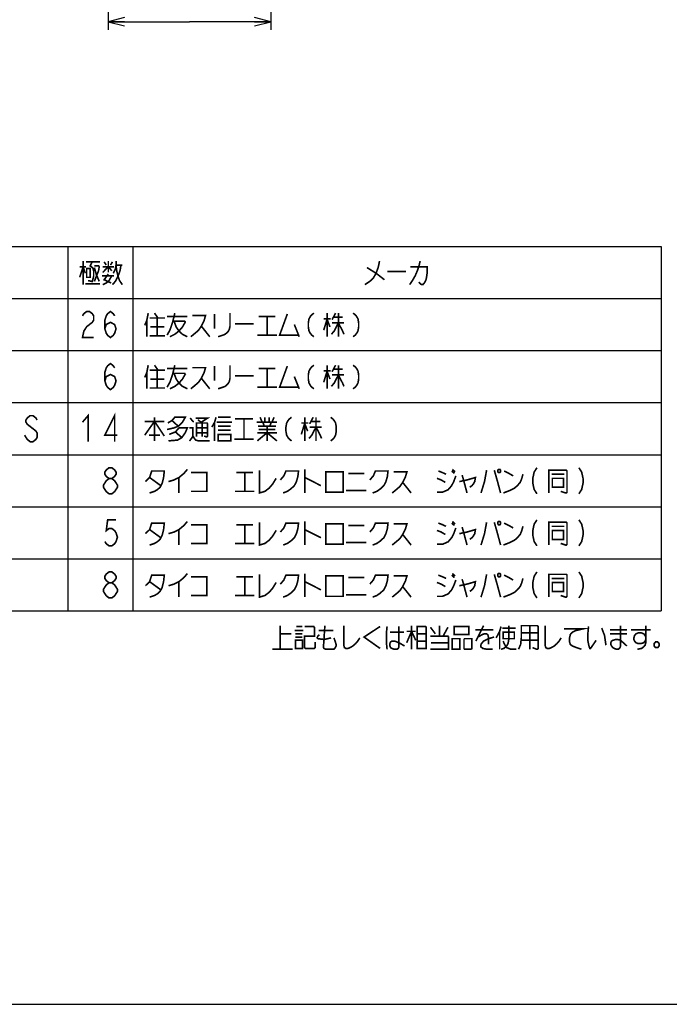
# Model space of a CAD drawing. Extents: x 0 to 840, y 0 to 594.
# Tile 2 of 21: x 398 to 558, y 0 to 242. Entities that reach past the tile are written whole.
import ezdxf

# ---------------------------------------------------------------- set-up
doc = ezdxf.new("R2010")
doc.units = 0
doc.header["$LTSCALE"] = 46.2
doc.layers.get('0').update_dxf_attribs({"linetype": 'CONTINUOUS'})
doc.layers.add('ALL_DIM', color=7, linetype='CONTINUOUS')
doc.layers.add('ALL_NOTE', color=7, linetype='CONTINUOUS')
doc.dimstyles.get("Standard").update_dxf_attribs({"dimtxt": 2.5, "dimasz": 2.5, "dimexe": 1.25, "dimexo": 0.625, "dimtad": 1, "dimcen": 2.5, "dimazin": 3, "dimtfac": 1, "dimtmove": 0, "dimatfit": 3})

# ---------------------------------------------------------------- blocks, each defined once
blk = doc.blocks.new('_OPEN')
at = {"color": 0, "linetype": 'BYBLOCK'}
for p, q in [((0, 0), (-1, 0.25)), ((-1, -0.25), (0, 0)), ((-1, 0), (0, 0))]:
    blk.add_line(p, q, dxfattribs=at)
blk = doc.blocks.new('*D4')
at = {"layer": 'ALL_DIM', "color": 2, "linetype": 'CONTINUOUS'}
for p, q in [((460, 279), (460, 239.5)), ((420, 271.3512663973), (420, 239.5)), ((420, 241.5), (440, 241.5)), ((460, 241.5), (440, 241.5))]:
    blk.add_line(p, q, dxfattribs=at)
at = {"layer": 'ALL_DIM', "color": 2, "linetype": 'CONTINUOUS', "xscale": 4, "yscale": 4, "zscale": 4, "rotation": 180}
blk.add_blockref('_OPEN', (420, 241.5), dxfattribs=at)
at = {"layer": 'ALL_DIM', "color": 2, "linetype": 'CONTINUOUS', "xscale": 4, "yscale": 4, "zscale": 4}
blk.add_blockref('_OPEN', (460, 241.5), dxfattribs=at)

msp = doc.modelspace()

# ---------------------------------------------------------------- linework, layer by layer
at = {"color": 2, "linetype": 'CONTINUOUS'}
for p, q in [((250.0353917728, 186.2708402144), (556.0353917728, 186.2708402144)), ((410.0353917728, 186.2708402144), (410.0353917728, 96.6708402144)), ((426.0353917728, 186.2708402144), (426.0353917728, 96.6708402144)), ((556.0353917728, 186.2708402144), (556.0353917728, 96.6708402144)), ((250.0353917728, 173.4708402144), (556.0353917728, 173.4708402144)), ((250.0353917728, 160.6708402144), (556.0353917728, 160.6708402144)), ((250.0353917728, 147.8708402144), (556.0353917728, 147.8708402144)), ((250.0353917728, 135.0708402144), (556.0353917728, 135.0708402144)), ((250.0353917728, 122.2708402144), (556.0353917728, 122.2708402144)), ((250.0353917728, 109.4708402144), (556.0353917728, 109.4708402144)), ((250.0353917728, 96.6708402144), (556.0353917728, 96.6708402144))]:
    msp.add_line(p, q, dxfattribs=at)
at = {"color": 7, "linetype": 'CONTINUOUS'}
msp.add_line((0, 0), (840, 0), dxfattribs=at)
at = {"layer": 'ALL_NOTE', "color": 2, "linetype": 'CONTINUOUS'}
for points, const_width in [([(412.9593859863, 178.6708447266), (413.8193811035, 181.2708508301), (414.3353833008, 179.6708312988)], 0.4), ([(413.8193811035, 182.6708422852), (413.8193811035, 176.8708483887)], 0.4), ([(414.5073925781, 182.4708398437), (417.9473986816, 182.4708398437)], 0.4), ([(416.0553991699, 182.4708398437), (415.5393969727, 181.4708276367), (415.8833898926, 181.2708508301), (416.2273828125, 180.8708459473), (416.3993920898, 180.270838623), (416.3993920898, 178.870847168), (416.0553991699, 177.6708325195), (415.8833898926, 177.6708325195), (415.0233947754, 177.8708349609)], 0.4), ([(416.5714013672, 181.4708276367), (417.603380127, 181.4708276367), (417.7753894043, 181.2708508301), (417.603380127, 180.270838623), (416.5714013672, 177.6708325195)], 0.4), ([(418.6353845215, 179.8708337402), (420.0113818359, 181.2708508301), (420.8714025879, 180.270838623)], 0.4), ([(418.9794030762, 182.4708398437), (419.4953796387, 181.6708300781)], 0.4), ([(420.0113818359, 182.6708422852), (420.0113818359, 179.8708337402)], 0.4), ([(420.5273840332, 181.6708300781), (421.0433862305, 182.4708398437)], 0.4), ([(423.1073950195, 181.6708300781), (422.9353857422, 180.4708410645), (422.5913928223, 179.4708288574), (422.2473999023, 178.6708447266), (421.7313977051, 177.6708325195), (421.0433862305, 176.8708483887)], 0.4), ([(421.2153955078, 179.6708312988), (421.7313977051, 180.6708435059), (421.9033813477, 181.6708300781), (421.9033813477, 182.6708422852)], 0.4), ([(421.9033813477, 181.6708300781), (423.4513879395, 181.6708300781)], 0.4), ([(421.9033813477, 181.4708276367), (422.075390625, 180.270838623), (422.4193835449, 178.870847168), (422.7634020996, 177.8708349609), (423.4513879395, 176.8708483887)], 0.4), ([(486.7353955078, 182.6708422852), (486.3913769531, 181.0708483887), (485.8754003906, 179.6708312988), (485.1874145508, 178.4708422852), (484.3273681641, 177.6708325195), (483.1234057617, 176.8708483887)], 0.4), ([(496.7113696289, 182.6708422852), (496.5394116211, 181.8708325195), (496.3674023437, 181.2708508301), (496.0233837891, 180.270838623), (495.5074072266, 179.0708496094), (495.1633886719, 178.4708422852), (494.8193701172, 177.8708349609), (494.1313842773, 176.8708483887)], 0.4), ([(412.9593859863, 181.2708508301), (414.5073925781, 181.2708508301)], 0.4), ([(414.6794018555, 180.8708459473), (414.6794018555, 178.6708447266), (415.5393969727, 178.6708447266), (415.5393969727, 180.8708459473), (414.6794018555, 180.8708459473)], 0.4), ([(416.5714013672, 181.0708483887), (417.0874035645, 179.2708520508), (417.7753894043, 177.6708325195)], 0.4), ([(418.4634008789, 179.0708496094), (421.3873791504, 179.0708496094)], 0.4), ([(418.6353845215, 181.2708508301), (421.3873791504, 181.2708508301)], 0.4), ([(418.6353845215, 176.8708483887), (419.4953796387, 177.2708276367), (420.1833911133, 177.8708349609), (420.8714025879, 179.0708496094)], 0.4), ([(420.0113818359, 179.4708288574), (418.9794030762, 178.0708374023), (420.6993933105, 177.2708276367)], 0.4), ([(483.6393823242, 181.0708483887), (485.8754003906, 179.6708312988), (487.9394091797, 178.0708374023)], 0.4), ([(488.6273950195, 180.0708361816), (493.2713891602, 180.0708361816)], 0.4), ([(494.3033935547, 181.2708508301), (498.4314111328, 181.2708508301), (498.4314111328, 179.6708312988), (498.2594018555, 178.4708422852), (498.0873925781, 177.8708349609), (497.7433740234, 177.2708276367), (497.3994067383, 176.8708483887), (497.0553881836, 176.8708483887), (496.3674023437, 177.4708300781)], 0.4), ([(414.3353833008, 177.0708508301), (417.9473986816, 177.0708508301)], 0.4), ([(413.6513964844, 169.2041821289), (413.9953894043, 169.7375134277), (414.6834008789, 170.2708447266), (415.3713867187, 170.2708447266), (416.0593981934, 169.7375134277), (416.4033911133, 169.2041821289), (416.4033911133, 168.1375195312), (416.0593981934, 167.6041625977), (415.3713867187, 167.0708312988), (414.6834008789, 166.5375), (413.9953894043, 165.4708374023), (413.6513964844, 163.8708435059), (416.4033911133, 163.8708435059)], 0.4), ([(419.1553857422, 166.0041687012), (419.4994042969, 167.0708312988), (420.5313830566, 167.6041625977), (421.5633874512, 167.0708312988), (421.9073803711, 166.0041687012), (421.5633874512, 164.9375061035), (421.2193945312, 164.4041748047), (420.5313830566, 163.8708435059), (419.8433972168, 164.4041748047), (419.4994042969, 164.9375061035), (419.1553857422, 166.0041687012), (419.1553857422, 168.1375195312), (419.4994042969, 169.2041821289), (419.8433972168, 169.7375134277), (420.5313830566, 170.2708447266), (421.2193945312, 169.7375134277), (421.5633874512, 169.2041821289)], 0.4), ([(429.8193969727, 169.8708398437), (429.4754040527, 168.0708435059), (428.9594018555, 166.8708288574)], 0.4), ([(431.3673779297, 169.8708398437), (432.2273730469, 168.6708508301)], 0.4), ([(436.355390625, 169.8708398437), (436.1833813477, 169.0708300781), (435.8394140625, 167.670838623), (435.1513769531, 165.6708398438), (434.4633911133, 164.4708508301)], 0.4), ([(440.6553662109, 169.2708325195), (443.9233886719, 169.2708325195), (443.5793701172, 168.0708435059), (442.8913842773, 166.6708520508), (442.2033984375, 165.6708398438), (441.5154125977, 165.0708325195), (440.3113989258, 164.0708459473)], 0.4), ([(446.1594067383, 169.6708374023), (446.1594067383, 166.0708447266)], 0.4), ([(449.9434057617, 169.8708398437), (449.9434057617, 166.6708520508), (449.7713964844, 165.8708422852), (449.4273779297, 165.2708349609), (448.7393920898, 164.6708276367), (448.2234155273, 164.4708508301), (447.0194018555, 164.0708459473)], 0.4), ([(464.0473974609, 169.6708374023), (462.1553979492, 164.4708508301), (466.7993920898, 164.4708508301)], 0.4), ([(470.5833911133, 169.8708398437), (470.0674145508, 169.4708349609), (469.7233959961, 169.0708300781), (469.3793774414, 168.4708483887), (469.2073681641, 167.4708361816), (469.2073681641, 166.4708496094), (469.3793774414, 165.4708374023), (469.7233959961, 164.8708300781), (470.0674145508, 164.4708508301), (470.5833911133, 164.0708459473)], 0.4), ([(473.8514135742, 169.8708398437), (473.8514135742, 164.0708459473)], 0.4), ([(475.9153710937, 169.8708398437), (475.0553759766, 168.2708459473)], 0.4), ([(476.6034082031, 169.8708398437), (476.6034082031, 164.0708459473)], 0.4), ([(480.2153979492, 169.8708398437), (480.7313745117, 169.4708349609), (481.0753930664, 169.0708300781), (481.4194116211, 168.4708483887), (481.5913696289, 167.4708361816), (481.5913696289, 166.4708496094), (481.4194116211, 165.4708374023), (481.0753930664, 164.8708300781), (480.7313745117, 164.4708508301), (480.2153979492, 164.0708459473)], 0.4), ([(429.4754040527, 168.0708435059), (429.4754040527, 164.0708459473)], 0.4), ([(430.1634155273, 168.6708508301), (433.9474145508, 168.6708508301)], 0.4), ([(432.0554150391, 168.6708508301), (432.0554150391, 164.2708483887)], 0.4), ([(434.4633911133, 169.0708300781), (439.4514038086, 169.0708300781)], 0.4), ([(435.8394140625, 167.8708410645), (438.7633666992, 167.8708410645), (438.9353759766, 167.670838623), (438.2473901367, 166.4708496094), (437.3873950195, 165.4708374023), (436.355390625, 164.6708276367), (435.1513769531, 164.0708459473)], 0.4), ([(436.1833813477, 167.8708410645), (436.6994091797, 166.4708496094), (437.3873950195, 165.4708374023), (438.2473901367, 164.6708276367), (439.4514038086, 164.0708459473)], 0.4), ([(451.1473681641, 167.2708337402), (455.7914135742, 167.2708337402)], 0.4), ([(456.9953759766, 169.0708300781), (461.1233935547, 169.0708300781)], 0.4), ([(459.0593847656, 169.0708300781), (459.0593847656, 164.4708508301)], 0.4), ([(465.7673876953, 167.0708312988), (466.9714013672, 164.0708459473)], 0.4), ([(472.9913671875, 168.4708483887), (474.7114086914, 168.4708483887)], 0.4), ([(473.8514135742, 168.4708483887), (472.9913671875, 165.6708398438)], 0.4), ([(473.8514135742, 168.2708459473), (474.5393994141, 166.4708496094)], 0.4), ([(476.6034082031, 167.4708361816), (475.5714038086, 165.4708374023), (474.8833666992, 164.6708276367)], 0.4), ([(475.0553759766, 167.4708361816), (477.9793798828, 167.4708361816)], 0.4), ([(475.3993945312, 168.8708276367), (477.6354125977, 168.8708276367)], 0.4), ([(476.6034082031, 167.4708361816), (477.6354125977, 165.4708374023), (477.9793798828, 164.6708276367)], 0.4), ([(430.3353735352, 166.4708496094), (433.7754052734, 166.4708496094)], 0.4), ([(442.8913842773, 166.6708520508), (444.9553930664, 164.0708459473)], 0.4), ([(456.6514086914, 164.4708508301), (461.4674121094, 164.4708508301)], 0.4), ([(430.1634155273, 164.2708483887), (433.9474145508, 164.2708483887)], 0.4), ([(419.1553857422, 153.2041790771), (419.4994042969, 154.2708416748), (420.5313830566, 154.8041729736), (421.5633874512, 154.2708416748), (421.9073803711, 153.2041790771), (421.5633874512, 152.1375036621), (421.2193945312, 151.6041723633), (420.5313830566, 151.0708410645), (419.8433972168, 151.6041723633), (419.4994042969, 152.1375036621), (419.1553857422, 153.2041790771), (419.1553857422, 155.3375042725), (419.4994042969, 156.4041796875), (419.8433972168, 156.9375109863), (420.5313830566, 157.4708422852), (421.2193945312, 156.9375109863), (421.5633874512, 156.4041796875)], 0.4), ([(429.8193969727, 157.0708374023), (429.4754040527, 155.2708410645), (428.9594018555, 154.0708392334)], 0.4), ([(429.4754040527, 155.2708410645), (429.4754040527, 151.2708435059)], 0.4), ([(430.1634155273, 155.8708355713), (433.9474145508, 155.8708355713)], 0.4), ([(431.3673779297, 157.0708374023), (432.2273730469, 155.8708355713)], 0.4), ([(432.0554150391, 155.8708355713), (432.0554150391, 151.4708459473)], 0.4), ([(436.355390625, 157.0708374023), (436.1833813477, 156.2708404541), (435.8394140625, 154.8708361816), (435.1513769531, 152.8708374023), (434.4633911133, 151.6708355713)], 0.4), ([(434.4633911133, 156.2708404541), (439.4514038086, 156.2708404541)], 0.4), ([(435.8394140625, 155.070838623), (438.7633666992, 155.070838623), (438.9353759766, 154.8708361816), (438.2473901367, 153.6708343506), (437.3873950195, 152.6708349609), (436.355390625, 151.8708380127), (435.1513769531, 151.2708435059)], 0.4), ([(436.1833813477, 155.070838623), (436.6994091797, 153.6708343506), (437.3873950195, 152.6708349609), (438.2473901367, 151.8708380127), (439.4514038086, 151.2708435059)], 0.4), ([(440.6553662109, 156.4708428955), (443.9233886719, 156.4708428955), (443.5793701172, 155.2708410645), (442.8913842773, 153.870836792), (442.2033984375, 152.8708374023), (441.5154125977, 152.2708428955), (440.3113989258, 151.2708435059)], 0.4), ([(446.1594067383, 156.8708349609), (446.1594067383, 153.2708422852)], 0.4), ([(449.9434057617, 157.0708374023), (449.9434057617, 153.870836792), (449.7713964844, 153.0708398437), (449.4273779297, 152.4708453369), (448.7393920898, 151.8708380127), (448.2234155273, 151.6708355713), (447.0194018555, 151.2708435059)], 0.4), ([(456.9953759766, 156.2708404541), (461.1233935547, 156.2708404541)], 0.4), ([(459.0593847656, 156.2708404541), (459.0593847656, 151.6708355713)], 0.4), ([(464.0473974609, 156.8708349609), (462.1553979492, 151.6708355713), (466.7993920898, 151.6708355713)], 0.4), ([(470.5833911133, 157.0708374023), (470.0674145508, 156.6708453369), (469.7233959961, 156.2708404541), (469.3793774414, 155.6708459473), (469.2073681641, 154.6708465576), (469.2073681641, 153.6708343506), (469.3793774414, 152.6708349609), (469.7233959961, 152.0708404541), (470.0674145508, 151.6708355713), (470.5833911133, 151.2708435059)], 0.4), ([(472.9913671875, 155.6708459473), (474.7114086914, 155.6708459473)], 0.4), ([(473.8514135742, 155.6708459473), (472.9913671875, 152.8708374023)], 0.4), ([(473.8514135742, 157.0708374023), (473.8514135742, 151.2708435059)], 0.4), ([(473.8514135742, 155.4708435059), (474.5393994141, 153.6708343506)], 0.4), ([(475.9153710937, 157.0708374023), (475.0553759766, 155.4708435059)], 0.4), ([(475.3993945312, 156.0708380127), (477.6354125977, 156.0708380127)], 0.4), ([(476.6034082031, 157.0708374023), (476.6034082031, 151.2708435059)], 0.4), ([(480.2153979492, 157.0708374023), (480.7313745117, 156.6708453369), (481.0753930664, 156.2708404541), (481.4194116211, 155.6708459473), (481.5913696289, 154.6708465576), (481.5913696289, 153.6708343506), (481.4194116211, 152.6708349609), (481.0753930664, 152.0708404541), (480.7313745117, 151.6708355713), (480.2153979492, 151.2708435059)], 0.4), ([(430.3353735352, 153.6708343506), (433.7754052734, 153.6708343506)], 0.4), ([(442.8913842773, 153.870836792), (444.9553930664, 151.2708435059)], 0.4), ([(451.1473681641, 154.4708441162), (455.7914135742, 154.4708441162)], 0.4), ([(465.7673876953, 154.2708416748), (466.9714013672, 151.2708435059)], 0.4), ([(476.6034082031, 154.6708465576), (475.5714038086, 152.6708349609), (474.8833666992, 151.8708380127)], 0.4), ([(475.0553759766, 154.6708465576), (477.9793798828, 154.6708465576)], 0.4), ([(476.6034082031, 154.6708465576), (477.6354125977, 152.6708349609), (477.9793798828, 151.8708380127)], 0.4), ([(430.1634155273, 151.4708459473), (433.9474145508, 151.4708459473)], 0.4), ([(456.6514086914, 151.6708355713), (461.4674121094, 151.6708355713)], 0.4), ([(413.6513964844, 143.0708459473), (415.0273937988, 144.6708398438), (415.0273937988, 138.270838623)], 0.4), ([(421.5633874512, 138.270838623), (421.5633874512, 144.6708398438), (419.1553857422, 139.8708453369), (422.2513989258, 139.8708453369)], 0.4), ([(402.4994018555, 143.6041772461), (402.1553833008, 144.1375085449), (401.4673974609, 144.6708398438), (400.7793859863, 144.6708398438), (400.0914001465, 144.1375085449), (399.7473815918, 143.6041772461), (399.7473815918, 143.0708459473), (400.0914001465, 142.5375018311), (400.7793859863, 142.0041705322), (401.4673974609, 141.4708392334), (402.1553833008, 140.9375079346), (402.4994018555, 140.4041766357), (402.4994018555, 139.3375012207), (402.1553833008, 138.8041699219), (401.4673974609, 138.270838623), (400.7793859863, 138.270838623), (400.0914001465, 138.8041699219), (399.7473815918, 139.3375012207), (399.4033886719, 139.8708453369)], 0.4), ([(428.9594018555, 139.8708453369), (431.3673779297, 143.2708355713), (433.7754052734, 139.6708428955)], 0.4), ([(428.9594018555, 143.2708355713), (433.7754052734, 143.2708355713)], 0.4), ([(431.3673779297, 144.2708349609), (431.3673779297, 138.4708410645)], 0.4), ([(434.6354003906, 142.8708435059), (435.6674047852, 143.4708380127), (436.355390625, 144.2708349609), (438.9353759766, 144.2708349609), (438.2473901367, 143.0708459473), (437.2153857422, 142.0708465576), (436.1833813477, 141.6708416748), (434.4633911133, 141.270836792)], 0.4), ([(435.6674047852, 143.4708380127), (437.2153857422, 142.0708465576)], 0.4), ([(440.1393896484, 144.0708453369), (440.9993847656, 143.0708459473)], 0.4), ([(441.5154125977, 144.0708453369), (444.4394165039, 144.0708453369), (442.8913842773, 143.0708459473)], 0.4), ([(441.6873706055, 139.4708404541), (441.6873706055, 142.8708435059), (444.2674072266, 142.8708435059), (444.4394165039, 142.6708410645), (444.4394165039, 139.6708428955), (444.2674072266, 139.4708404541), (444.0953979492, 139.4708404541), (443.5793701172, 139.6708428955)], 0.4), ([(442.0313891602, 143.6708404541), (443.0633935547, 142.8708435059)], 0.4), ([(443.0633935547, 142.8708435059), (443.0633935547, 139.4708404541)], 0.4), ([(446.5033740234, 144.2708349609), (446.1594067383, 143.0708459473), (445.4713696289, 141.8708441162)], 0.4), ([(446.1594067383, 143.0708459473), (446.1594067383, 138.4708410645)], 0.4), ([(446.6753833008, 143.0708459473), (450.4593823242, 143.0708459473)], 0.4), ([(447.0194018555, 144.2708349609), (450.1154150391, 144.2708349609)], 0.4), ([(451.1473681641, 143.8708428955), (455.6194042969, 143.8708428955)], 0.4), ([(453.3833862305, 143.8708428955), (453.3833862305, 138.8708459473)], 0.4), ([(456.4793994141, 143.0708459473), (461.4674121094, 143.0708459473)], 0.4), ([(457.3393945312, 144.2708349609), (457.8553710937, 143.0708459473)], 0.4), ([(458.0273803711, 143.0708459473), (458.3713989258, 142.0708465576)], 0.4), ([(458.5434082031, 144.2708349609), (458.5434082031, 143.0708459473)], 0.4), ([(459.5754125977, 144.2708349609), (459.5754125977, 143.0708459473)], 0.4), ([(460.0913891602, 143.0708459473), (459.7473706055, 142.0708465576)], 0.4), ([(460.779375, 144.2708349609), (460.2633984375, 143.0708459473)], 0.4), ([(465.0794018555, 144.2708349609), (464.5633740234, 143.8708428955), (464.2194067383, 143.4708380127), (463.8753881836, 142.8708435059), (463.7033789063, 141.8708441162), (463.7033789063, 140.8708447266), (463.8753881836, 139.8708453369), (464.2194067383, 139.2708380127), (464.5633740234, 138.8708459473), (465.0794018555, 138.4708410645)], 0.4), ([(467.4873779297, 142.8708435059), (469.2073681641, 142.8708435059)], 0.4), ([(468.3473730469, 142.8708435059), (467.4873779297, 140.0708349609)], 0.4), ([(468.3473730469, 144.2708349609), (468.3473730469, 138.4708410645)], 0.4), ([(468.3473730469, 142.6708410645), (469.0354101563, 140.8708447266)], 0.4), ([(470.4113818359, 144.2708349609), (469.5513867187, 142.6708410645)], 0.4), ([(469.8954052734, 143.2708355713), (472.1313720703, 143.2708355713)], 0.4), ([(471.0993676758, 144.2708349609), (471.0993676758, 138.4708410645)], 0.4), ([(474.7114086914, 144.2708349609), (475.2273852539, 143.8708428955), (475.5714038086, 143.4708380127), (475.9153710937, 142.8708435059), (476.0873803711, 141.8708441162), (476.0873803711, 140.8708447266), (475.9153710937, 139.8708453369), (475.5714038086, 139.2708380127), (475.2273852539, 138.8708459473), (474.7114086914, 138.4708410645)], 0.4), ([(434.9793676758, 140.0708349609), (436.5273999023, 140.6708422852), (437.3873950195, 141.6708416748), (439.4514038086, 141.6708416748), (438.9353759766, 140.4708398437), (438.0753808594, 139.2708380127), (437.0433764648, 138.6708435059), (434.807409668, 138.4708410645)], 0.4), ([(436.5273999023, 140.6708422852), (438.0753808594, 139.2708380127)], 0.4), ([(439.9673803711, 141.6708416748), (440.8273754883, 141.6708416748), (440.8273754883, 139.6708428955), (440.4834082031, 139.0708355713), (439.9673803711, 138.4708410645)], 0.4), ([(441.6873706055, 141.6708416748), (444.4394165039, 141.6708416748)], 0.4), ([(441.6873706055, 140.4708398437), (444.4394165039, 140.4708398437)], 0.4), ([(447.0194018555, 142.0708465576), (449.9434057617, 142.0708465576), (450.1154150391, 142.0708465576)], 0.4), ([(447.0194018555, 141.0708343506), (450.1154150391, 141.0708343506)], 0.4), ([(456.6514086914, 138.4708410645), (459.0593847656, 140.4708398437), (461.4674121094, 138.4708410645)], 0.4), ([(456.6514086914, 140.4708398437), (461.4674121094, 140.4708398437)], 0.4), ([(456.8233666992, 142.0708465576), (460.9513842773, 142.0708465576), (461.1233935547, 142.0708465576)], 0.4), ([(456.9953759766, 141.270836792), (461.1233935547, 141.270836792)], 0.4), ([(459.0593847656, 142.0708465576), (459.0593847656, 138.4708410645)], 0.4), ([(461.1233935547, 142.0708465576), (461.295402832, 142.0708465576)], 0.4), ([(471.0993676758, 141.8708441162), (470.0674145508, 139.8708453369), (469.3793774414, 139.0708355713)], 0.4), ([(469.5513867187, 141.8708441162), (472.475390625, 141.8708441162)], 0.4), ([(471.0993676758, 141.8708441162), (472.1313720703, 139.8708453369), (472.475390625, 139.0708355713)], 0.4), ([(429.9913806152, 139.8708453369), (432.5713916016, 139.8708453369), (432.7434008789, 139.8708453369)], 0.4), ([(440.8273754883, 139.6708428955), (441.171394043, 139.0708355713), (441.5154125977, 138.6708435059), (442.2033984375, 138.4708410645), (444.9553930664, 138.4708410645)], 0.4), ([(447.0194018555, 140.0708349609), (447.0194018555, 138.4708410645), (450.1154150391, 138.4708410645), (450.1154150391, 140.0708349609), (447.0194018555, 140.0708349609)], 0.4), ([(450.9754101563, 138.8708459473), (455.7914135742, 138.8708459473)], 0.4), ([(420.1873901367, 129.2041680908), (419.4994042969, 129.737512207), (419.1553857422, 130.2708435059), (419.1553857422, 130.8041748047), (419.4994042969, 131.3375061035), (420.1873901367, 131.8708374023), (420.8754016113, 131.8708374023), (421.5633874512, 131.3375061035), (421.9073803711, 130.8041748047), (421.9073803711, 130.2708435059), (421.5633874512, 129.737512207), (420.8754016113, 129.2041680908)], 0.4), ([(429.131385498, 128.4708343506), (430.1634155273, 129.4708465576), (430.6793920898, 131.0708404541), (433.7754052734, 131.0708404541), (433.6033959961, 129.4708465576), (433.2593774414, 128.0708422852), (432.7434008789, 127.0708428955), (432.0554150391, 126.4708355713), (431.3673779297, 126.0708435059), (430.1634155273, 125.670838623)], 0.4), ([(434.807409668, 128.4708343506), (436.1833813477, 128.8708392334), (437.3873950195, 129.4708465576), (438.5914086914, 130.4708459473), (439.4514038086, 131.4708453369)], 0.4), ([(440.3113989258, 130.6708355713), (444.2674072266, 130.6708355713), (444.2674072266, 126.0708435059), (440.3113989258, 126.0708435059)], 0.4), ([(451.4913867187, 130.6708355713), (455.6194042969, 130.6708355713)], 0.4), ([(453.5553955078, 130.6708355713), (453.5553955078, 126.0708435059)], 0.4), ([(457.1673852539, 131.2708428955), (457.1673852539, 125.670838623), (458.5434082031, 126.0708435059), (459.5754125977, 126.8708404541), (460.4354077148, 127.8708398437), (461.295402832, 129.2708441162)], 0.4), ([(462.3274072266, 128.8708392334), (463.1874023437, 129.870838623), (463.7033789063, 131.0708404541), (466.7993920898, 131.0708404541), (466.6273828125, 129.6708361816), (466.2834155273, 128.4708343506), (465.7673876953, 127.4708349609), (464.9073925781, 126.6708380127), (464.0473974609, 126.0708435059), (463.0153930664, 125.670838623)], 0.4), ([(468.3473730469, 131.4708453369), (468.3473730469, 125.670838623)], 0.4), ([(473.5073950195, 130.8708380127), (473.5073950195, 125.8708410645), (477.8073706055, 125.8708410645), (477.8073706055, 130.8708380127), (473.5073950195, 130.8708380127)], 0.4), ([(484.3434155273, 128.8708392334), (485.2034106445, 129.870838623), (485.719387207, 131.0708404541), (488.8154003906, 131.0708404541), (488.6433911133, 129.6708361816), (488.2993725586, 128.4708343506), (487.7833959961, 127.4708349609), (486.9234008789, 126.6708380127), (486.0634057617, 126.0708435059), (485.0314013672, 125.670838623)], 0.4), ([(490.1913720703, 130.8708380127), (493.4593945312, 130.8708380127), (493.1153759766, 129.6708361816), (492.4273901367, 128.2708447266), (491.7394042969, 127.2708453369), (491.0513671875, 126.6708380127), (489.8474047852, 125.670838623)], 0.4), ([(501.1994018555, 131.0708404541), (502.23140625, 130.6708355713), (503.0914013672, 130.2708435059)], 0.4), ([(504.4673730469, 131.0708404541), (505.1554101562, 130.4708459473)], 0.4), ([(504.6393823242, 131.4708453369), (505.3273681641, 130.8708380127)], 0.4), ([(513.0673754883, 131.2708428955), (512.5513989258, 128.4708343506), (511.6914038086, 125.670838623)], 0.4), ([(514.959375, 131.2708428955), (515.6474121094, 128.8708392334), (516.5074072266, 125.670838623)], 0.4), ([(515.9913793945, 131.4708453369), (515.8193701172, 131.2708428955), (515.8193701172, 130.8708380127), (515.9913793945, 130.6708355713), (516.3353979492, 130.6708355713), (516.5074072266, 130.8708380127), (516.5074072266, 131.2708428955), (516.3353979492, 131.4708453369), (515.9913793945, 131.4708453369)], 0.4), ([(517.3674023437, 131.0708404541), (518.5714160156, 130.4708459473), (519.6033691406, 129.870838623)], 0.4), ([(525.4513769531, 131.8708374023), (524.7633911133, 130.8041748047), (524.4193725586, 129.2041680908), (524.4193725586, 128.1375054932), (524.7633911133, 126.5375115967), (525.4513769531, 125.4708361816)], 0.4), ([(528.3753808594, 125.670838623), (528.3753808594, 131.2708428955), (532.6754077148, 131.2708428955), (532.8474169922, 131.0708404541), (532.8474169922, 125.8708410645), (532.6754077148, 125.670838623), (532.5033984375, 125.670838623), (531.2993847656, 126.0708435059)], 0.4), ([(535.7713696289, 131.8708374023), (536.4594067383, 130.8041748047), (536.8033740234, 129.2041680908), (536.8033740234, 128.1375054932), (536.4594067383, 126.5375115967), (535.7713696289, 125.4708361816)], 0.4), ([(420.1873901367, 125.4708361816), (419.4994042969, 126.0041674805), (419.1553857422, 126.5375115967), (418.8113928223, 127.0708428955), (418.8113928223, 127.6041741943), (419.1553857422, 128.1375054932), (419.4994042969, 128.670836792), (420.1873901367, 129.2041680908), (420.8754016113, 129.2041680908), (421.5633874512, 128.670836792), (421.9073803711, 128.1375054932), (422.2513989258, 127.6041741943), (422.2513989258, 127.0708428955), (421.9073803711, 126.5375115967), (421.5633874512, 126.0041674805), (420.8754016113, 125.4708361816), (420.1873901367, 125.4708361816)], 0.4), ([(430.1634155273, 129.4708465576), (432.9154101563, 127.4708349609)], 0.4), ([(437.3873950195, 129.4708465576), (437.3873950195, 125.670838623)], 0.4), ([(468.3473730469, 129.4708465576), (472.3033813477, 127.4708349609)], 0.4), ([(479.0113842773, 130.4708459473), (482.9673925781, 130.4708459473)], 0.4), ([(492.4273901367, 128.2708447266), (494.4913989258, 125.670838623)], 0.4), ([(500.8553833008, 125.8708410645), (502.23140625, 125.8708410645), (503.6073779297, 126.4708355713), (504.4673730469, 127.4708349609), (504.9834008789, 128.4708343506), (505.4993774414, 129.870838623)], 0.4), ([(500.8553833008, 129.2708441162), (501.8873876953, 128.8708392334), (502.9193920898, 128.2708447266)], 0.4), ([(506.3593725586, 128.4708343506), (508.2513720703, 128.8708392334), (510.3153808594, 129.4708465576), (510.143371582, 128.4708343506), (509.7994042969, 127.8708398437), (509.4553857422, 127.4708349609), (508.9394091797, 127.0708428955)], 0.4), ([(507.047409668, 130.0708410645), (507.3913769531, 128.8708392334)], 0.4), ([(507.3913769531, 128.8708392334), (508.2513720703, 125.670838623)], 0.4), ([(517.1953930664, 125.670838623), (518.7433740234, 126.2708459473), (519.9473876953, 126.8708404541), (520.6353735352, 127.4708349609), (521.3234106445, 128.2708447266), (521.6673779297, 129.0708416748), (522.0113964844, 130.2708435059)], 0.4), ([(529.0633666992, 130.2708435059), (532.1593798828, 130.2708435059)], 0.4), ([(529.2353759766, 129.2708441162), (529.2353759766, 127.0708428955), (531.9873706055, 127.0708428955), (531.9873706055, 129.2708441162), (529.2353759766, 129.2708441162)], 0.4), ([(451.1473681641, 126.0708435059), (455.963371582, 126.0708435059)], 0.4), ([(478.4954077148, 126.2708459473), (483.4833691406, 126.2708459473)], 0.4), ([(421.9073803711, 119.0708349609), (419.8433972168, 119.0708349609), (419.4994042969, 116.4041784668), (420.1873901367, 116.9375097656), (420.8754016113, 116.9375097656), (421.5633874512, 116.4041784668), (421.9073803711, 115.8708343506), (422.2513989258, 114.8041717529), (421.9073803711, 113.7375091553), (421.5633874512, 113.2041778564), (420.8754016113, 112.6708465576), (420.1873901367, 112.6708465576), (419.4994042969, 113.2041778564), (419.1553857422, 113.7375091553)], 0.4), ([(434.807409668, 115.6708447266), (436.1833813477, 116.070836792), (437.3873950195, 116.6708441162), (438.5914086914, 117.6708435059), (439.4514038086, 118.6708428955)], 0.4), ([(457.1673852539, 118.4708404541), (457.1673852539, 112.8708361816), (458.5434082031, 113.2708410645), (459.5754125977, 114.0708380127), (460.4354077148, 115.0708374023), (461.295402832, 116.4708416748)], 0.4), ([(468.3473730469, 118.6708428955), (468.3473730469, 112.8708361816)], 0.4), ([(504.6393823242, 118.6708428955), (505.3273681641, 118.0708355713)], 0.4), ([(513.0673754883, 118.4708404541), (512.5513989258, 115.6708447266), (511.6914038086, 112.8708361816)], 0.4), ([(514.959375, 118.4708404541), (515.6474121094, 116.070836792), (516.5074072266, 112.8708361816)], 0.4), ([(515.9913793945, 118.6708428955), (515.8193701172, 118.4708404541), (515.8193701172, 118.0708355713), (515.9913793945, 117.8708459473), (516.3353979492, 117.8708459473), (516.5074072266, 118.0708355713), (516.5074072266, 118.4708404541), (516.3353979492, 118.6708428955), (515.9913793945, 118.6708428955)], 0.4), ([(525.4513769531, 119.0708349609), (524.7633911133, 118.0041723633), (524.4193725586, 116.4041784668), (524.4193725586, 115.3375030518), (524.7633911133, 113.7375091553), (525.4513769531, 112.6708465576)], 0.4), ([(528.3753808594, 112.8708361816), (528.3753808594, 118.4708404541), (532.6754077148, 118.4708404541), (532.8474169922, 118.2708380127), (532.8474169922, 113.070838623), (532.6754077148, 112.8708361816), (532.5033984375, 112.8708361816), (531.2993847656, 113.2708410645)], 0.4), ([(535.7713696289, 119.0708349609), (536.4594067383, 118.0041723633), (536.8033740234, 116.4041784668), (536.8033740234, 115.3375030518), (536.4594067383, 113.7375091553), (535.7713696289, 112.6708465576)], 0.4), ([(429.131385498, 115.6708447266), (430.1634155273, 116.6708441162), (430.6793920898, 118.2708380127), (433.7754052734, 118.2708380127), (433.6033959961, 116.6708441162), (433.2593774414, 115.2708398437), (432.7434008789, 114.2708404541), (432.0554150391, 113.6708459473), (431.3673779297, 113.2708410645), (430.1634155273, 112.8708361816)], 0.4), ([(430.1634155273, 116.6708441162), (432.9154101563, 114.6708453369)], 0.4), ([(437.3873950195, 116.6708441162), (437.3873950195, 112.8708361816)], 0.4), ([(440.3113989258, 117.8708459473), (444.2674072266, 117.8708459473), (444.2674072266, 113.2708410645), (440.3113989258, 113.2708410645)], 0.4), ([(451.4913867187, 117.8708459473), (455.6194042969, 117.8708459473)], 0.4), ([(453.5553955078, 117.8708459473), (453.5553955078, 113.2708410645)], 0.4), ([(462.3274072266, 116.070836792), (463.1874023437, 117.0708361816), (463.7033789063, 118.2708380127), (466.7993920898, 118.2708380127), (466.6273828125, 116.8708465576), (466.2834155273, 115.6708447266), (465.7673876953, 114.6708453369), (464.9073925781, 113.8708355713), (464.0473974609, 113.2708410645), (463.0153930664, 112.8708361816)], 0.4), ([(468.3473730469, 116.6708441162), (472.3033813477, 114.6708453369)], 0.4), ([(473.5073950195, 118.0708355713), (473.5073950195, 113.070838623), (477.8073706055, 113.070838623), (477.8073706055, 118.0708355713), (473.5073950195, 118.0708355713)], 0.4), ([(479.0113842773, 117.6708435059), (482.9673925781, 117.6708435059)], 0.4), ([(484.3434155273, 116.070836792), (485.2034106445, 117.0708361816), (485.719387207, 118.2708380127), (488.8154003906, 118.2708380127), (488.6433911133, 116.8708465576), (488.2993725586, 115.6708447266), (487.7833959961, 114.6708453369), (486.9234008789, 113.8708355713), (486.0634057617, 113.2708410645), (485.0314013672, 112.8708361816)], 0.4), ([(490.1913720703, 118.0708355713), (493.4593945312, 118.0708355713), (493.1153759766, 116.8708465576), (492.4273901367, 115.4708422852), (491.7394042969, 114.4708428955), (491.0513671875, 113.8708355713), (489.8474047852, 112.8708361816)], 0.4), ([(500.8553833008, 113.070838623), (502.23140625, 113.070838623), (503.6073779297, 113.6708459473), (504.4673730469, 114.6708453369), (504.9834008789, 115.6708447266), (505.4993774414, 117.0708361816)], 0.4), ([(500.8553833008, 116.4708416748), (501.8873876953, 116.070836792), (502.9193920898, 115.4708422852)], 0.4), ([(501.1994018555, 118.2708380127), (502.23140625, 117.8708459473), (503.0914013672, 117.4708410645)], 0.4), ([(504.4673730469, 118.2708380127), (505.1554101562, 117.6708435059)], 0.4), ([(506.3593725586, 115.6708447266), (508.2513720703, 116.070836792), (510.3153808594, 116.6708441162), (510.143371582, 115.6708447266), (509.7994042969, 115.0708374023), (509.4553857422, 114.6708453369), (508.9394091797, 114.2708404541)], 0.4), ([(507.047409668, 117.270838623), (507.3913769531, 116.070836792)], 0.4), ([(507.3913769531, 116.070836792), (508.2513720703, 112.8708361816)], 0.4), ([(517.1953930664, 112.8708361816), (518.7433740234, 113.4708435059), (519.9473876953, 114.0708380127), (520.6353735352, 114.6708453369), (521.3234106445, 115.4708422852), (521.6673779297, 116.2708392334), (522.0113964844, 117.4708410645)], 0.4), ([(517.3674023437, 118.2708380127), (518.5714160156, 117.6708435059), (519.6033691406, 117.0708361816)], 0.4), ([(529.0633666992, 117.4708410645), (532.1593798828, 117.4708410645)], 0.4), ([(529.2353759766, 116.4708416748), (529.2353759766, 114.2708404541), (531.9873706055, 114.2708404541), (531.9873706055, 116.4708416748), (529.2353759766, 116.4708416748)], 0.4), ([(492.4273901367, 115.4708422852), (494.4913989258, 112.8708361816)], 0.4), ([(451.1473681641, 113.2708410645), (455.963371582, 113.2708410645)], 0.4), ([(478.4954077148, 113.4708435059), (483.4833691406, 113.4708435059)], 0.4), ([(420.1873901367, 103.6041760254), (419.4994042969, 104.1375073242), (419.1553857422, 104.670838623), (419.1553857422, 105.2041699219), (419.4994042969, 105.7375012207), (420.1873901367, 106.2708453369), (420.8754016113, 106.2708453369), (421.5633874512, 105.7375012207), (421.9073803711, 105.2041699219), (421.9073803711, 104.670838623), (421.5633874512, 104.1375073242), (420.8754016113, 103.6041760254)], 0.4), ([(429.131385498, 102.8708422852), (430.1634155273, 103.8708416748), (430.6793920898, 105.4708355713), (433.7754052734, 105.4708355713), (433.6033959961, 103.8708416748), (433.2593774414, 102.4708374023), (432.7434008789, 101.4708380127), (432.0554150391, 100.8708435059), (431.3673779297, 100.470838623), (430.1634155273, 100.0708465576)], 0.4), ([(430.1634155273, 103.8708416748), (432.9154101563, 101.8708428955)], 0.4), ([(434.807409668, 102.8708422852), (436.1833813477, 103.2708343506), (437.3873950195, 103.8708416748), (438.5914086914, 104.8708410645), (439.4514038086, 105.8708404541)], 0.4), ([(437.3873950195, 103.8708416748), (437.3873950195, 100.0708465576)], 0.4), ([(440.3113989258, 105.0708435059), (444.2674072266, 105.0708435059), (444.2674072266, 100.470838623), (440.3113989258, 100.470838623)], 0.4), ([(451.4913867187, 105.0708435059), (455.6194042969, 105.0708435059)], 0.4), ([(453.5553955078, 105.0708435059), (453.5553955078, 100.470838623)], 0.4), ([(457.1673852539, 105.6708380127), (457.1673852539, 100.0708465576), (458.5434082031, 100.470838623), (459.5754125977, 101.2708355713), (460.4354077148, 102.2708349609), (461.295402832, 103.6708392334)], 0.4), ([(462.3274072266, 103.2708343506), (463.1874023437, 104.2708465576), (463.7033789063, 105.4708355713), (466.7993920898, 105.4708355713), (466.6273828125, 104.0708441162), (466.2834155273, 102.8708422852), (465.7673876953, 101.8708428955), (464.9073925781, 101.0708459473), (464.0473974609, 100.470838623), (463.0153930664, 100.0708465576)], 0.4), ([(468.3473730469, 105.8708404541), (468.3473730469, 100.0708465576)], 0.4), ([(468.3473730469, 103.8708416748), (472.3033813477, 101.8708428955)], 0.4), ([(473.5073950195, 105.2708459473), (473.5073950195, 100.2708361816), (477.8073706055, 100.2708361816), (477.8073706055, 105.2708459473), (473.5073950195, 105.2708459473)], 0.4), ([(479.0113842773, 104.8708410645), (482.9673925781, 104.8708410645)], 0.4), ([(484.3434155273, 103.2708343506), (485.2034106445, 104.2708465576), (485.719387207, 105.4708355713), (488.8154003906, 105.4708355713), (488.6433911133, 104.0708441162), (488.2993725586, 102.8708422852), (487.7833959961, 101.8708428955), (486.9234008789, 101.0708459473), (486.0634057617, 100.470838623), (485.0314013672, 100.0708465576)], 0.4), ([(490.1913720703, 105.2708459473), (493.4593945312, 105.2708459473), (493.1153759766, 104.0708441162), (492.4273901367, 102.6708398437), (491.7394042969, 101.6708404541), (491.0513671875, 101.0708459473), (489.8474047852, 100.0708465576)], 0.4), ([(500.8553833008, 100.2708361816), (502.23140625, 100.2708361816), (503.6073779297, 100.8708435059), (504.4673730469, 101.8708428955), (504.9834008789, 102.8708422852), (505.4993774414, 104.2708465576)], 0.4), ([(501.1994018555, 105.4708355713), (502.23140625, 105.0708435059), (503.0914013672, 104.670838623)], 0.4), ([(504.4673730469, 105.4708355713), (505.1554101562, 104.8708410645)], 0.4), ([(504.6393823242, 105.8708404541), (505.3273681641, 105.2708459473)], 0.4), ([(506.3593725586, 102.8708422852), (508.2513720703, 103.2708343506), (510.3153808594, 103.8708416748), (510.143371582, 102.8708422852), (509.7994042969, 102.2708349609), (509.4553857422, 101.8708428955), (508.9394091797, 101.4708380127)], 0.4), ([(507.047409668, 104.4708361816), (507.3913769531, 103.2708343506)], 0.4), ([(513.0673754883, 105.6708380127), (512.5513989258, 102.8708422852), (511.6914038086, 100.0708465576)], 0.4), ([(514.959375, 105.6708380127), (515.6474121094, 103.2708343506), (516.5074072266, 100.0708465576)], 0.4), ([(515.9913793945, 105.8708404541), (515.8193701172, 105.6708380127), (515.8193701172, 105.2708459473), (515.9913793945, 105.0708435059), (516.3353979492, 105.0708435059), (516.5074072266, 105.2708459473), (516.5074072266, 105.6708380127), (516.3353979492, 105.8708404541), (515.9913793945, 105.8708404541)], 0.4), ([(517.1953930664, 100.0708465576), (518.7433740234, 100.6708410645), (519.9473876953, 101.2708355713), (520.6353735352, 101.8708428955), (521.3234106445, 102.6708398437), (521.6673779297, 103.470836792), (522.0113964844, 104.670838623)], 0.4), ([(517.3674023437, 105.4708355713), (518.5714160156, 104.8708410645), (519.6033691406, 104.2708465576)], 0.4), ([(525.4513769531, 106.2708453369), (524.7633911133, 105.2041699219), (524.4193725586, 103.6041760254), (524.4193725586, 102.5375006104), (524.7633911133, 100.9375067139), (525.4513769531, 99.8708441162)], 0.4), ([(528.3753808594, 100.0708465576), (528.3753808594, 105.6708380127), (532.6754077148, 105.6708380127), (532.8474169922, 105.4708355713), (532.8474169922, 100.2708361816), (532.6754077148, 100.0708465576), (532.5033984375, 100.0708465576), (531.2993847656, 100.470838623)], 0.4), ([(529.0633666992, 104.670838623), (532.1593798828, 104.670838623)], 0.4), ([(535.7713696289, 106.2708453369), (536.4594067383, 105.2041699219), (536.8033740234, 103.6041760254), (536.8033740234, 102.5375006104), (536.4594067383, 100.9375067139), (535.7713696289, 99.8708441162)], 0.4), ([(420.1873901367, 99.8708441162), (419.4994042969, 100.404175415), (419.1553857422, 100.9375067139), (418.8113928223, 101.4708380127), (418.8113928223, 102.0041693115), (419.1553857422, 102.5375006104), (419.4994042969, 103.0708447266), (420.1873901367, 103.6041760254), (420.8754016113, 103.6041760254), (421.5633874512, 103.0708447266), (421.9073803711, 102.5375006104), (422.2513989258, 102.0041693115), (422.2513989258, 101.4708380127), (421.9073803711, 100.9375067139), (421.5633874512, 100.404175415), (420.8754016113, 99.8708441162), (420.1873901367, 99.8708441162)], 0.4), ([(492.4273901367, 102.6708398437), (494.4913989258, 100.0708465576)], 0.4), ([(500.8553833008, 103.6708392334), (501.8873876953, 103.2708343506), (502.9193920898, 102.6708398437)], 0.4), ([(507.3913769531, 103.2708343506), (508.2513720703, 100.0708465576)], 0.4), ([(529.2353759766, 103.6708392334), (529.2353759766, 101.4708380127), (531.9873706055, 101.4708380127), (531.9873706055, 103.6708392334), (529.2353759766, 103.6708392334)], 0.4), ([(451.1473681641, 100.470838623), (455.963371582, 100.470838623)], 0.4), ([(478.4954077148, 100.6708410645), (483.4833691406, 100.6708410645)], 0.4), ([(462.2701391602, 87.2609747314), (462.2701391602, 93.0609686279)], 0.4000000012), ([(465.8821289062, 91.8609667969), (467.9461376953, 91.8609667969)], 0.4000000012), ([(466.2261474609, 92.8609661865), (467.774128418, 92.8609661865)], 0.4000000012), ([(468.29015625, 92.8609661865), (470.5261230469, 92.8609661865), (470.6981323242, 92.6609765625), (470.6981323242, 90.4609753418), (468.29015625, 90.4609753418), (468.29015625, 87.6609667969), (468.4621655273, 87.4609771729), (470.6981323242, 87.4609771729), (470.8701416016, 87.6609667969), (470.8701416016, 89.0609710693)], 0.4000000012), ([(471.7301367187, 91.8609667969), (475.3421264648, 91.8609667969)], 0.4000000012), ([(473.2781176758, 93.0609686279), (472.9341503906, 87.8609692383), (472.9341503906, 87.6609667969), (473.106159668, 87.4609771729), (473.4501269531, 87.2609747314), (475.5141357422, 87.2609747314), (475.8581542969, 87.6609667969), (476.0301635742, 88.0609716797), (476.0301635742, 88.4609765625), (475.8581542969, 89.0609710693), (475.5141357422, 90.060970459)], 0.4000000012), ([(477.9221630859, 93.0609686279), (477.9221630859, 88.2609741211), (478.0941210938, 87.6609667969), (478.4381396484, 87.4609771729), (478.9541162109, 87.4609771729), (479.470144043, 87.6609667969), (480.1581298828, 88.0609716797), (480.8461669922, 88.6609661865), (481.3621435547, 89.2609735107), (481.8781201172, 90.060970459)], 0.4000000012), ([(486.8661328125, 92.8609661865), (482.9101245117, 90.2609729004), (486.8661328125, 87.4609771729)], 0.4000000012), ([(488.5861230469, 92.8609661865), (488.4141650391, 91.26097229), (488.4141650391, 88.8609686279), (488.5861230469, 87.2609747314)], 0.4000000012), ([(491.5101269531, 92.8609661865), (491.5101269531, 87.8609692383), (491.3381176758, 87.4609771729), (490.9941503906, 87.2609747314), (490.3061645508, 87.2609747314), (489.7901367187, 87.4609771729), (489.4461181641, 87.6609667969), (489.2741601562, 88.0609716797), (489.2741601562, 88.6609661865), (489.4461181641, 89.0609710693), (489.7901367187, 89.2609735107), (490.4781225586, 89.2609735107), (490.9941503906, 89.0609710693), (491.5101269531, 88.8609686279), (492.8861499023, 88.0609716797)], 0.4000000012), ([(493.4021264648, 88.8609686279), (494.6061401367, 91.6609771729), (495.6381445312, 89.4609759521)], 0.4000000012), ([(494.6061401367, 93.0609686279), (494.6061401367, 87.2609747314)], 0.4000000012), ([(495.9821630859, 92.8609661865), (495.9821630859, 87.4609771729), (498.2181298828, 87.4609771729), (498.2181298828, 92.6609765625), (498.0461206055, 92.8609661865), (495.9821630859, 92.8609661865)], 0.4000000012), ([(499.2501342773, 92.6609765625), (500.4541479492, 91.0609698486)], 0.4000000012), ([(501.4861523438, 90.4609753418), (501.4861523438, 93.0609686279)], 0.4000000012), ([(502.3461474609, 90.4609753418), (503.5501611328, 92.6609765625)], 0.4000000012), ([(505.0981420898, 92.8609661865), (505.0981420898, 90.8609674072), (508.7101318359, 90.8609674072), (508.7101318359, 92.8609661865), (505.0981420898, 92.8609661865)], 0.4000000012), ([(510.2581640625, 92.0609692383), (514.7301489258, 92.0609692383)], 0.4000000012), ([(512.322121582, 93.0609686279), (510.4301220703, 89.2609735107)], 0.4000000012), ([(516.6221484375, 92.8609661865), (516.2781298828, 91.6609771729), (515.4181347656, 90.060970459)], 0.4000000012), ([(518.5141479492, 93.0609686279), (518.5141479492, 89.6609783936), (518.3421386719, 88.6609661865), (517.9981201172, 88.0609716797), (517.3101342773, 87.4609771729), (516.6221484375, 87.2609747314)], 0.4000000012), ([(516.9661669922, 92.4609741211), (520.2341381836, 92.4609741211)], 0.4000000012), ([(520.9221240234, 87.2609747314), (521.4381518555, 88.4609765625), (521.6101611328, 90.060970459), (521.6101611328, 93.0609686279), (525.5661181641, 93.0609686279), (525.7381274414, 92.8609661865), (525.7381274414, 87.4609771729), (525.5661181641, 87.2609747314), (525.3941601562, 87.2609747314), (524.3621557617, 87.6609667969)], 0.4000000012), ([(523.6741186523, 93.0609686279), (523.6741186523, 87.2609747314)], 0.4000000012), ([(527.4581176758, 93.0609686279), (527.4581176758, 88.2609741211), (527.6301269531, 87.6609667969), (527.9741455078, 87.4609771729), (528.4901220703, 87.4609771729), (529.0061499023, 87.6609667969), (529.6941357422, 88.0609716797), (530.382121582, 88.6609661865), (530.8981494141, 89.2609735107), (531.4141259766, 90.060970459)], 0.4000000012), ([(532.1021630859, 92.2609716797), (536.7461572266, 92.2609716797), (535.0261669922, 91.8609667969), (534.1661206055, 91.4609747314), (533.650144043, 90.8609674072), (533.4781347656, 90.060970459), (533.4781347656, 89.0609710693), (533.650144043, 88.4609765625), (534.1661206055, 88.0609716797), (535.198125, 87.6609667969), (536.4021386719, 87.2609747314)], 0.4000000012), ([(538.1221289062, 92.8609661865), (537.9501196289, 90.6609777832), (537.9501196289, 89.4609759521), (538.2941381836, 87.8609692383), (538.4661474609, 87.4609771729), (538.6381567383, 87.4609771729), (540.014128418, 89.4609759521)], 0.4000000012), ([(541.3901513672, 92.4609741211), (542.078137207, 90.6609777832), (542.4221557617, 88.2609741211)], 0.4000000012), ([(543.4541601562, 92.0609692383), (547.5821264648, 92.0609692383)], 0.4000000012), ([(546.0341455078, 93.0609686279), (546.0341455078, 88.0609716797), (545.8621362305, 87.6609667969), (545.5181176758, 87.2609747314), (545.0021411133, 87.2609747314), (544.4861645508, 87.4609771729), (544.1421459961, 87.6609667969), (543.7981274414, 88.0609716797), (543.6261181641, 88.4609765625), (543.6261181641, 88.8609686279), (543.7981274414, 89.2609735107), (544.1421459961, 89.4609759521), (544.8301318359, 89.6609783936), (545.346159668, 89.6609783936), (546.0341455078, 89.4609759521), (547.5821264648, 88.0609716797)], 0.4000000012), ([(548.6141308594, 92.0609692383), (553.4301342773, 92.0609692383)], 0.4000000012), ([(552.2261206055, 93.0609686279), (552.2261206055, 88.8609686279), (552.0541625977, 88.2609741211), (551.710144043, 87.8609692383), (551.1941162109, 87.4609771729), (550.1621630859, 87.2609747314)], 0.4000000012), ([(462.2701391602, 91.0609698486), (465.0221337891, 91.0609698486)], 0.4000000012), ([(466.0541381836, 91.0609698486), (467.774128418, 91.0609698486)], 0.4000000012), ([(466.0541381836, 90.2609729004), (467.774128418, 90.2609729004)], 0.4000000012), ([(466.0541381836, 87.4609771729), (467.774128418, 87.4609771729), (467.774128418, 89.4609759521), (466.0541381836, 89.4609759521), (466.0541381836, 87.4609771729)], 0.4000000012), ([(471.9021459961, 90.8609674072), (471.3861181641, 90.2609729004)], 0.4000000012), ([(471.3861181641, 90.2609729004), (471.3861181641, 90.060970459), (471.5581274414, 89.8609680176), (473.106159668, 89.6609783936), (474.8261499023, 90.060970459)], 0.4000000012), ([(489.2741601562, 91.4609747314), (492.714140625, 91.4609747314)], 0.4000000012), ([(493.4021264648, 91.6609771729), (495.6381445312, 91.6609771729)], 0.4000000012), ([(495.9821630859, 91.0609698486), (498.2181298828, 91.0609698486)], 0.4000000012), ([(499.2501342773, 90.4609753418), (503.7221191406, 90.4609753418)], 0.4000000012), ([(503.7221191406, 90.4609753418), (503.7221191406, 87.2609747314), (499.2501342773, 87.2609747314)], 0.4000000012), ([(504.5821655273, 89.8609680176), (504.5821655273, 87.2609747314), (506.4741650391, 87.2609747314), (506.4741650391, 89.8609680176), (504.5821655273, 89.8609680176)], 0.4000000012), ([(507.5061181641, 89.8609680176), (507.5061181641, 87.2609747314)], 0.4000000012), ([(509.3981176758, 87.2609747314), (509.3981176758, 89.8609680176), (507.5061181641, 89.8609680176)], 0.4000000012), ([(510.9461499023, 90.2609729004), (511.9781542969, 90.8609674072), (512.4941308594, 91.0609698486), (513.0101586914, 91.0609698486), (513.3541259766, 90.8609674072), (513.5261352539, 90.2609729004), (513.5261352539, 88.4609765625)], 0.4000000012), ([(514.9021582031, 90.2609729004), (513.5261352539, 89.8609680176), (512.322121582, 89.2609735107), (511.8061450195, 88.6609661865), (511.6341357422, 88.2609741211), (511.6341357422, 87.8609692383), (512.1501635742, 87.4609771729), (513.1821166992, 87.2609747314), (514.5581396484, 87.2609747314)], 0.4000000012), ([(516.2781298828, 91.6609771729), (516.2781298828, 87.2609747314)], 0.4000000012), ([(517.138125, 91.4609747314), (519.8901196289, 91.4609747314), (519.8901196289, 89.8609680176), (517.138125, 89.8609680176), (517.138125, 91.4609747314)], 0.4000000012), ([(521.6101611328, 91.26097229), (525.7381274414, 91.26097229)], 0.4000000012), ([(521.6101611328, 89.4609759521), (525.7381274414, 89.4609759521)], 0.4000000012), ([(543.4541601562, 91.0609698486), (547.5821264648, 91.0609698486)], 0.4000000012), ([(552.2261206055, 89.6609783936), (552.0541625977, 89.2609735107), (551.710144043, 88.8609686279), (551.0221582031, 88.6609661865), (550.3341210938, 88.6609661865), (549.8181445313, 88.8609686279), (549.4741259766, 89.2609735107), (549.3021166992, 89.6609783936), (549.3021166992, 90.060970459), (549.4741259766, 90.6609777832), (549.8181445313, 91.0609698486), (550.3341210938, 91.26097229), (551.1941162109, 91.26097229), (551.710144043, 91.0609698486), (552.0541625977, 90.6609777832), (552.2261206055, 90.2609729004)], 0.4000000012), ([(460.3781396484, 87.2609747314), (465.3661523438, 87.2609747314)], 0.4000000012), ([(495.9821630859, 89.2609735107), (498.2181298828, 89.2609735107)], 0.4000000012), ([(499.4221435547, 88.8609686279), (503.7221191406, 88.8609686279)], 0.4000000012), ([(507.5061181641, 87.2609747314), (509.3981176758, 87.2609747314)], 0.4000000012), ([(517.138125, 89.2609735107), (517.4821435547, 88.4609765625), (517.9981201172, 87.6609667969), (519.0301245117, 87.2609747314), (520.4061474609, 87.2609747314)], 0.4000000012), ([(555.1501245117, 89.0609710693), (554.6341479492, 89.0609710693), (554.2901293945, 88.6609661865), (554.2901293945, 88.0609716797), (554.6341479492, 87.6609667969), (555.1501245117, 87.6609667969), (555.4941430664, 88.0609716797), (555.4941430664, 88.6609661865), (555.1501245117, 89.0609710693)], 0.4000000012)]:
    msp.add_lwpolyline(points, dxfattribs=dict(at, const_width=const_width))

# ---------------------------------------------------------------- dimensions: what is measured, and where the dimension line sits
at = {"layer": 'ALL_DIM', "color": 2, "linetype": 'CONTINUOUS'}
dim = msp.add_linear_dim(base=(460, 241.5), p1=(420, 272.3512663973), p2=(460, 280), dimstyle='Standard', dxfattribs=at)
dim.commit()
dim.dimension.update_dxf_attribs({"geometry": '*D4', "text_midpoint": (434.496, 241.5), "dimtype": 128})

doc.saveas('drawing.dxf')
